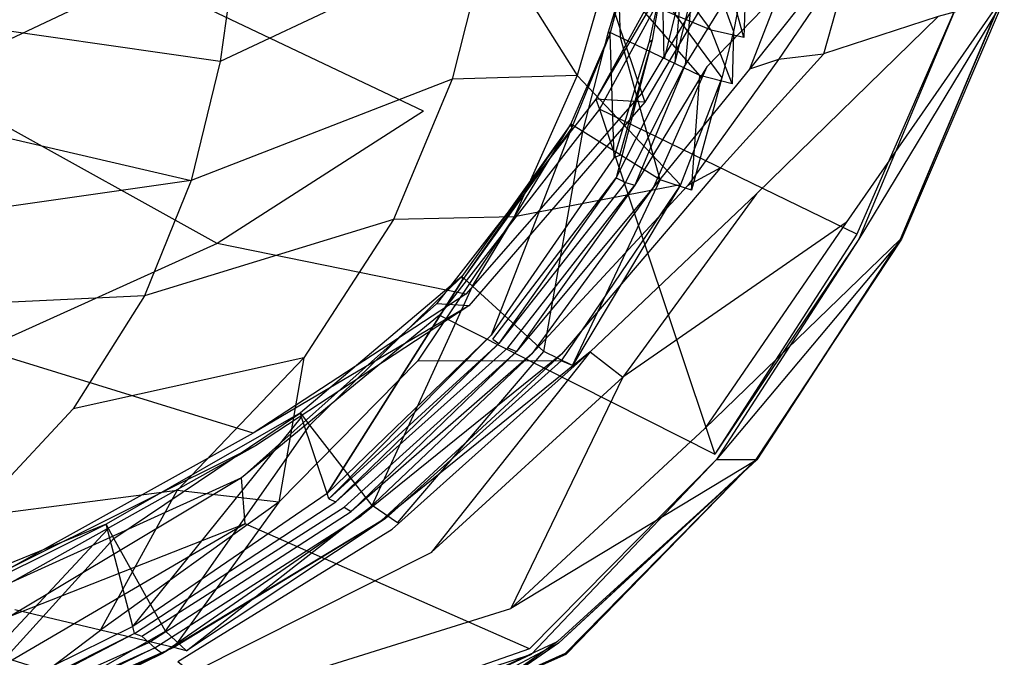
# Model space of a CAD drawing. Extents: x 0 to 0.29, y -0.245 to 0.
# Tile 13 of 28: x 0.208 to 0.281, y -0.21 to -0.163. Entities that reach past the tile are written whole.
import ezdxf

# ---------------------------------------------------------------- set-up
doc = ezdxf.new("R2010")
doc.units = 0
doc.layers.add('L0_URINAL_N_755701__0___REPLACE', color=7, linetype='CONTINUOUS')

msp = doc.modelspace()

# ---------------------------------------------------------------- linework, layer by layer
at = {"layer": 'L0_URINAL_N_755701__0___REPLACE', "color": 8}
for points, invisible_edges in [([(0.21705, -0.159725, 0.08651), (0.20078, -0.167388, 0.084335), (0.19542, -0.144406, 0.042167), (0.21705, -0.159725, 0.08651)], 14), ([(0.254554, -0.145958, 0.264204), (0.252474, -0.156685, 0.26019), (0.261093, -0.163769, 0.273509), (0.254554, -0.145958, 0.264204)], 14), ([(0.254554, -0.145958, 0.264204), (0.261093, -0.163769, 0.273509), (0.262059, -0.15876, 0.27686), (0.254554, -0.145958, 0.264204)], 14), ([(0.23802, -0.169712, 0.134147), (0.21705, -0.159725, 0.08651), (0.231393, -0.150168, 0.089431), (0.23802, -0.169712, 0.134147)], 14), ([(0.231393, -0.150168, 0.089431), (0.25079, -0.15809, 0.140038), (0.23802, -0.169712, 0.134147), (0.231393, -0.150168, 0.089431)], 14), ([(0.264422, -0.151419, 0.195187), (0.254256, -0.168363, 0.184297), (0.25079, -0.15809, 0.140038), (0.264422, -0.151419, 0.195187)], 14), ([(0.264422, -0.151419, 0.195187), (0.264665, -0.151844, 0.198292), (0.254256, -0.168363, 0.184297), (0.264422, -0.151419, 0.195187)], 14), ([(0.260501, -0.152379, 0.201693), (0.250857, -0.168812, 0.187767), (0.260236, -0.151662, 0.19883), (0.260501, -0.152379, 0.201693)], 14), ([(0.260236, -0.151662, 0.19883), (0.250857, -0.168812, 0.187767), (0.254485, -0.169041, 0.187218), (0.260236, -0.151662, 0.19883)], 14), ([(0.264665, -0.151844, 0.198292), (0.254485, -0.169041, 0.187218), (0.254256, -0.168363, 0.184297), (0.264665, -0.151844, 0.198292)], 14), ([(0.264665, -0.151844, 0.198292), (0.260236, -0.151662, 0.19883), (0.254485, -0.169041, 0.187218), (0.264665, -0.151844, 0.198292)], 14), ([(0.250857, -0.168812, 0.187767), (0.260501, -0.152379, 0.201693), (0.251106, -0.169555, 0.190607), (0.250857, -0.168812, 0.187767)], 13), ([(0.270273, -0.178849, 0.307316), (0.251106, -0.169555, 0.190607), (0.260501, -0.152379, 0.201693), (0.270273, -0.178849, 0.307316)], 14), ([(0.260501, -0.152379, 0.201693), (0.27775, -0.160966, 0.324581), (0.270273, -0.178849, 0.307316), (0.260501, -0.152379, 0.201693)], 14), ([(0.224228, -0.156497, 0.2065), (0.204474, -0.155187, 0.187537), (0.203849, -0.163264, 0.187271), (0.224228, -0.156497, 0.2065)], 14), ([(0.224228, -0.156497, 0.2065), (0.203849, -0.163264, 0.187271), (0.22289, -0.165999, 0.206057), (0.224228, -0.156497, 0.2065)], 14), ([(0.224228, -0.156497, 0.2065), (0.22289, -0.165999, 0.206057), (0.242872, -0.156603, 0.233216), (0.224228, -0.156497, 0.2065)], 14), ([(0.242872, -0.156603, 0.233216), (0.22289, -0.165999, 0.206057), (0.240144, -0.167321, 0.229762), (0.242872, -0.156603, 0.233216)], 14), ([(0.242872, -0.156603, 0.233216), (0.240144, -0.167321, 0.229762), (0.249446, -0.167045, 0.256001), (0.242872, -0.156603, 0.233216)], 14), ([(0.242872, -0.156603, 0.233216), (0.249446, -0.167045, 0.256001), (0.252474, -0.156685, 0.26019), (0.242872, -0.156603, 0.233216)], 14), ([(0.252474, -0.156685, 0.26019), (0.249446, -0.167045, 0.256001), (0.260212, -0.167227, 0.271196), (0.252474, -0.156685, 0.26019)], 14), ([(0.252474, -0.156685, 0.26019), (0.260212, -0.167227, 0.271196), (0.261093, -0.163769, 0.273509), (0.252474, -0.156685, 0.26019)], 14), ([(0.25436, -0.156766, 0.279746), (0.259431, -0.163674, 0.275006), (0.253485, -0.161175, 0.276768), (0.25436, -0.156766, 0.279746)], 13), ([(0.259431, -0.163674, 0.275006), (0.25436, -0.156766, 0.279746), (0.260354, -0.158783, 0.278309), (0.259431, -0.163674, 0.275006)], 14), ([(0.25079, -0.15809, 0.140038), (0.254256, -0.168363, 0.184297), (0.23802, -0.169712, 0.134147), (0.25079, -0.15809, 0.140038)], 14), ([(0.269913, -0.157822, 0.374912), (0.26629, -0.16153, 0.370921), (0.264433, -0.165863, 0.366044), (0.269913, -0.157822, 0.374912)], 14), ([(0.269913, -0.157822, 0.374912), (0.264433, -0.165863, 0.366044), (0.267789, -0.16545, 0.366916), (0.269913, -0.157822, 0.374912)], 14), ([(0.269913, -0.157822, 0.374912), (0.267789, -0.16545, 0.366916), (0.276319, -0.162658, 0.370999), (0.269913, -0.157822, 0.374912)], 14), ([(0.260354, -0.158783, 0.278309), (0.261845, -0.164209, 0.274628), (0.259431, -0.163674, 0.275006), (0.260354, -0.158783, 0.278309)], 13), ([(0.261845, -0.164209, 0.274628), (0.260354, -0.158783, 0.278309), (0.262787, -0.159216, 0.278001), (0.261845, -0.164209, 0.274628)], 14), ([(0.262059, -0.15876, 0.27686), (0.261093, -0.163769, 0.273509), (0.261845, -0.164209, 0.274628), (0.262059, -0.15876, 0.27686)], 14), ([(0.262059, -0.15876, 0.27686), (0.261845, -0.164209, 0.274628), (0.262787, -0.159216, 0.278001), (0.262059, -0.15876, 0.27686)], 14), ([(0.222671, -0.179557, 0.129766), (0.20078, -0.167388, 0.084335), (0.21705, -0.159725, 0.08651), (0.222671, -0.179557, 0.129766)], 14), ([(0.23802, -0.169712, 0.134147), (0.222671, -0.179557, 0.129766), (0.21705, -0.159725, 0.08651), (0.23802, -0.169712, 0.134147)], 14), ([(0.252731, -0.160746, 0.281186), (0.251782, -0.163788, 0.275015), (0.251885, -0.163965, 0.278972), (0.252731, -0.160746, 0.281186)], 13), ([(0.251782, -0.163788, 0.275015), (0.252731, -0.160746, 0.281186), (0.252578, -0.160794, 0.277037), (0.251782, -0.163788, 0.275015)], 14), ([(0.252578, -0.160794, 0.277037), (0.252682, -0.164219, 0.274712), (0.251782, -0.163788, 0.275015), (0.252578, -0.160794, 0.277037)], 13), ([(0.252731, -0.160746, 0.281186), (0.251885, -0.163965, 0.278972), (0.25478, -0.164619, 0.361252), (0.252731, -0.160746, 0.281186)], 14), ([(0.252682, -0.164219, 0.274712), (0.252578, -0.160794, 0.277037), (0.253485, -0.161175, 0.276768), (0.252682, -0.164219, 0.274712)], 14), ([(0.255656, -0.160721, 0.365132), (0.252731, -0.160746, 0.281186), (0.25478, -0.164619, 0.361252), (0.255656, -0.160721, 0.365132)], 14), ([(0.255656, -0.160721, 0.365132), (0.25478, -0.164619, 0.361252), (0.255044, -0.164411, 0.366953), (0.255656, -0.160721, 0.365132)], 14), ([(0.255656, -0.160721, 0.365132), (0.255044, -0.164411, 0.366953), (0.255833, -0.160798, 0.37058), (0.255656, -0.160721, 0.365132)], 14), ([(0.255918, -0.165816, 0.3657), (0.255833, -0.160798, 0.37058), (0.255044, -0.164411, 0.366953), (0.255918, -0.165816, 0.3657)], 14), ([(0.257158, -0.160819, 0.370778), (0.255833, -0.160798, 0.37058), (0.255918, -0.165816, 0.3657), (0.257158, -0.160819, 0.370778)], 14), ([(0.256711, -0.166088, 0.365569), (0.257158, -0.160819, 0.370778), (0.255918, -0.165816, 0.3657), (0.256711, -0.166088, 0.365569)], 13), ([(0.257158, -0.160819, 0.370778), (0.256711, -0.166088, 0.365569), (0.257986, -0.160959, 0.370781), (0.257158, -0.160819, 0.370778)], 14), ([(0.2575, -0.166259, 0.365533), (0.257986, -0.160959, 0.370781), (0.256711, -0.166088, 0.365569), (0.2575, -0.166259, 0.365533)], 13), ([(0.257986, -0.160959, 0.370781), (0.2575, -0.166259, 0.365533), (0.258828, -0.161067, 0.37081), (0.257986, -0.160959, 0.370781)], 14), ([(0.260743, -0.161, 0.371028), (0.258828, -0.161067, 0.37081), (0.2575, -0.166259, 0.365533), (0.260743, -0.161, 0.371028)], 14), ([(0.260743, -0.161, 0.371028), (0.2575, -0.166259, 0.365533), (0.259115, -0.1664, 0.365383), (0.260743, -0.161, 0.371028)], 14), ([(0.264519, -0.160815, 0.371498), (0.260743, -0.161, 0.371028), (0.259115, -0.1664, 0.365383), (0.264519, -0.160815, 0.371498)], 14), ([(0.264519, -0.160815, 0.371498), (0.259115, -0.1664, 0.365383), (0.262286, -0.166581, 0.36524), (0.264519, -0.160815, 0.371498)], 14), ([(0.264519, -0.160815, 0.371498), (0.262286, -0.166581, 0.36524), (0.26629, -0.16153, 0.370921), (0.264519, -0.160815, 0.371498)], 14), ([(0.27789, -0.161347, 0.32609), (0.270273, -0.178849, 0.307316), (0.27775, -0.160966, 0.324581), (0.27789, -0.161347, 0.32609)], 14), ([(0.253485, -0.161175, 0.276768), (0.258584, -0.16705, 0.272726), (0.252682, -0.164219, 0.274712), (0.253485, -0.161175, 0.276768)], 13), ([(0.258584, -0.16705, 0.272726), (0.253485, -0.161175, 0.276768), (0.259431, -0.163674, 0.275006), (0.258584, -0.16705, 0.272726)], 14), ([(0.26629, -0.16153, 0.370921), (0.262286, -0.166581, 0.36524), (0.264433, -0.165863, 0.366044), (0.26629, -0.16153, 0.370921)], 14), ([(0.281001, -0.161372, 0.372976), (0.269466, -0.177986, 0.353586), (0.273489, -0.179259, 0.353026), (0.281001, -0.161372, 0.372976)], 14), ([(0.281001, -0.161372, 0.372976), (0.276319, -0.162658, 0.370999), (0.269466, -0.177986, 0.353586), (0.281001, -0.161372, 0.372976)], 14), ([(0.270273, -0.178849, 0.307316), (0.27789, -0.161347, 0.32609), (0.270412, -0.179228, 0.308827), (0.270273, -0.178849, 0.307316)], 13), ([(0.281236, -0.161349, 0.325786), (0.270412, -0.179228, 0.308827), (0.27789, -0.161347, 0.32609), (0.281236, -0.161349, 0.325786)], 14), ([(0.270412, -0.179228, 0.308827), (0.281236, -0.161349, 0.325786), (0.273581, -0.17923, 0.308523), (0.270412, -0.179228, 0.308827)], 13), ([(0.2735, -0.179256, 0.347733), (0.281001, -0.161372, 0.372976), (0.273489, -0.179259, 0.353026), (0.2735, -0.179256, 0.347733)], 13), ([(0.281029, -0.161369, 0.367337), (0.2735, -0.179256, 0.347733), (0.273575, -0.179232, 0.311854), (0.281029, -0.161369, 0.367337)], 14), ([(0.281001, -0.161372, 0.372976), (0.2735, -0.179256, 0.347733), (0.281029, -0.161369, 0.367337), (0.281001, -0.161372, 0.372976)], 14), ([(0.281219, -0.161351, 0.329116), (0.281029, -0.161369, 0.367337), (0.273575, -0.179232, 0.311854), (0.281219, -0.161351, 0.329116)], 14), ([(0.273581, -0.17923, 0.308523), (0.281219, -0.161351, 0.329116), (0.273575, -0.179232, 0.311854), (0.273581, -0.17923, 0.308523)], 13), ([(0.281219, -0.161351, 0.329116), (0.273581, -0.17923, 0.308523), (0.281236, -0.161349, 0.325786), (0.281219, -0.161351, 0.329116)], 14), ([(0.22289, -0.165999, 0.206057), (0.203849, -0.163264, 0.187271), (0.202861, -0.170701, 0.187049), (0.22289, -0.165999, 0.206057)], 14), ([(0.276319, -0.162658, 0.370999), (0.267791, -0.165437, 0.366903), (0.26281, -0.175863, 0.354534), (0.276319, -0.162658, 0.370999)], 14), ([(0.276319, -0.162658, 0.370999), (0.26281, -0.175863, 0.354534), (0.269466, -0.177986, 0.353586), (0.276319, -0.162658, 0.370999)], 14), ([(0.248997, -0.170661, 0.270373), (0.251885, -0.163965, 0.278972), (0.251782, -0.163788, 0.275015), (0.248997, -0.170661, 0.270373)], 14), ([(0.251782, -0.163788, 0.275015), (0.249874, -0.171209, 0.269991), (0.248997, -0.170661, 0.270373), (0.251782, -0.163788, 0.275015)], 13), ([(0.251885, -0.163965, 0.278972), (0.248997, -0.170661, 0.270373), (0.24903, -0.170963, 0.274148), (0.251885, -0.163965, 0.278972)], 13), ([(0.251885, -0.163965, 0.278972), (0.24903, -0.170963, 0.274148), (0.252186, -0.173173, 0.352267), (0.251885, -0.163965, 0.278972)], 14), ([(0.249874, -0.171209, 0.269991), (0.251782, -0.163788, 0.275015), (0.252682, -0.164219, 0.274712), (0.249874, -0.171209, 0.269991)], 14), ([(0.251885, -0.163965, 0.278972), (0.252186, -0.173173, 0.352267), (0.25478, -0.164619, 0.361252), (0.251885, -0.163965, 0.278972)], 14), ([(0.259431, -0.163674, 0.275006), (0.26098, -0.167656, 0.2723), (0.258584, -0.16705, 0.272726), (0.259431, -0.163674, 0.275006)], 13), ([(0.26098, -0.167656, 0.2723), (0.259431, -0.163674, 0.275006), (0.261845, -0.164209, 0.274628), (0.26098, -0.167656, 0.2723)], 14), ([(0.261093, -0.163769, 0.273509), (0.260212, -0.167227, 0.271196), (0.26098, -0.167656, 0.2723), (0.261093, -0.163769, 0.273509)], 14), ([(0.261093, -0.163769, 0.273509), (0.26098, -0.167656, 0.2723), (0.261845, -0.164209, 0.274628), (0.261093, -0.163769, 0.273509)], 14), ([(0.252682, -0.164219, 0.274712), (0.255622, -0.174802, 0.26749), (0.249874, -0.171209, 0.269991), (0.252682, -0.164219, 0.274712)], 13), ([(0.25478, -0.164619, 0.361252), (0.252186, -0.173173, 0.352267), (0.252618, -0.173009, 0.35801), (0.25478, -0.164619, 0.361252)], 14), ([(0.255044, -0.164411, 0.366953), (0.252363, -0.174662, 0.355934), (0.255918, -0.165816, 0.3657), (0.255044, -0.164411, 0.366953)], 14), ([(0.255044, -0.164411, 0.366953), (0.252618, -0.173009, 0.35801), (0.252363, -0.174662, 0.355934), (0.255044, -0.164411, 0.366953)], 14), ([(0.255044, -0.164411, 0.366953), (0.25478, -0.164619, 0.361252), (0.252618, -0.173009, 0.35801), (0.255044, -0.164411, 0.366953)], 14), ([(0.255622, -0.174802, 0.26749), (0.252682, -0.164219, 0.274712), (0.258584, -0.16705, 0.272726), (0.255622, -0.174802, 0.26749)], 14), ([(0.267789, -0.16545, 0.366916), (0.264433, -0.165863, 0.366044), (0.260126, -0.173916, 0.356203), (0.267789, -0.16545, 0.366916)], 14), ([(0.267789, -0.16545, 0.366916), (0.260126, -0.173916, 0.356203), (0.26281, -0.175863, 0.354534), (0.267789, -0.16545, 0.366916)], 14), ([(0.202861, -0.170701, 0.187049), (0.220726, -0.174868, 0.20571), (0.22289, -0.165999, 0.206057), (0.202861, -0.170701, 0.187049)], 14), ([(0.22289, -0.165999, 0.206057), (0.220726, -0.174868, 0.20571), (0.240144, -0.167321, 0.229762), (0.22289, -0.165999, 0.206057)], 14), ([(0.252363, -0.174662, 0.355934), (0.256711, -0.166088, 0.365569), (0.255918, -0.165816, 0.3657), (0.252363, -0.174662, 0.355934)], 14), ([(0.256711, -0.166088, 0.365569), (0.252363, -0.174662, 0.355934), (0.253041, -0.175001, 0.35569), (0.256711, -0.166088, 0.365569)], 13), ([(0.253041, -0.175001, 0.35569), (0.2575, -0.166259, 0.365533), (0.256711, -0.166088, 0.365569), (0.253041, -0.175001, 0.35569)], 14), ([(0.2575, -0.166259, 0.365533), (0.253041, -0.175001, 0.35569), (0.25375, -0.17521, 0.355617), (0.2575, -0.166259, 0.365533)], 13), ([(0.2575, -0.166259, 0.365533), (0.25375, -0.17521, 0.355617), (0.259115, -0.1664, 0.365383), (0.2575, -0.166259, 0.365533)], 14), ([(0.264433, -0.165863, 0.366044), (0.262286, -0.166581, 0.36524), (0.257702, -0.175222, 0.354837), (0.264433, -0.165863, 0.366044)], 14), ([(0.264433, -0.165863, 0.366044), (0.257702, -0.175222, 0.354837), (0.260126, -0.173916, 0.356203), (0.264433, -0.165863, 0.366044)], 14), ([(0.259115, -0.1664, 0.365383), (0.25375, -0.17521, 0.355617), (0.255134, -0.175352, 0.355364), (0.259115, -0.1664, 0.365383)], 14), ([(0.259115, -0.1664, 0.365383), (0.255134, -0.175352, 0.355364), (0.262286, -0.166581, 0.36524), (0.259115, -0.1664, 0.365383)], 14), ([(0.262286, -0.166581, 0.36524), (0.255134, -0.175352, 0.355364), (0.257702, -0.175222, 0.354837), (0.262286, -0.166581, 0.36524)], 14), ([(0.222671, -0.179557, 0.129766), (0.205184, -0.187438, 0.126502), (0.20078, -0.167388, 0.084335), (0.222671, -0.179557, 0.129766)], 14), ([(0.240144, -0.167321, 0.229762), (0.220726, -0.174868, 0.20571), (0.235796, -0.177758, 0.226524), (0.240144, -0.167321, 0.229762)], 14), ([(0.240144, -0.167321, 0.229762), (0.235796, -0.177758, 0.226524), (0.24477, -0.177558, 0.251363), (0.240144, -0.167321, 0.229762)], 14), ([(0.249446, -0.167045, 0.256001), (0.240144, -0.167321, 0.229762), (0.24477, -0.177558, 0.251363), (0.249446, -0.167045, 0.256001)], 14), ([(0.249446, -0.167045, 0.256001), (0.24477, -0.177558, 0.251363), (0.25715, -0.175171, 0.265886), (0.249446, -0.167045, 0.256001)], 14), ([(0.249446, -0.167045, 0.256001), (0.25715, -0.175171, 0.265886), (0.260212, -0.167227, 0.271196), (0.249446, -0.167045, 0.256001)], 14), ([(0.258584, -0.16705, 0.272726), (0.257955, -0.175573, 0.266954), (0.255622, -0.174802, 0.26749), (0.258584, -0.16705, 0.272726)], 13), ([(0.260212, -0.167227, 0.271196), (0.25715, -0.175171, 0.265886), (0.257955, -0.175573, 0.266954), (0.260212, -0.167227, 0.271196)], 14), ([(0.257955, -0.175573, 0.266954), (0.258584, -0.16705, 0.272726), (0.26098, -0.167656, 0.2723), (0.257955, -0.175573, 0.266954)], 14), ([(0.260212, -0.167227, 0.271196), (0.257955, -0.175573, 0.266954), (0.26098, -0.167656, 0.2723), (0.260212, -0.167227, 0.271196)], 14), ([(0.254256, -0.168363, 0.184297), (0.241183, -0.183311, 0.1763), (0.23802, -0.169712, 0.134147), (0.254256, -0.168363, 0.184297)], 14), ([(0.254256, -0.168363, 0.184297), (0.254485, -0.169041, 0.187218), (0.241183, -0.183311, 0.1763), (0.254256, -0.168363, 0.184297)], 14), ([(0.250857, -0.168812, 0.187767), (0.251106, -0.169555, 0.190607), (0.239, -0.184045, 0.179504), (0.250857, -0.168812, 0.187767)], 14), ([(0.250857, -0.168812, 0.187767), (0.239, -0.184045, 0.179504), (0.241386, -0.184184, 0.179008), (0.250857, -0.168812, 0.187767)], 14), ([(0.254485, -0.169041, 0.187218), (0.241386, -0.184184, 0.179008), (0.241183, -0.183311, 0.1763), (0.254485, -0.169041, 0.187218)], 14), ([(0.254485, -0.169041, 0.187218), (0.250857, -0.168812, 0.187767), (0.241386, -0.184184, 0.179008), (0.254485, -0.169041, 0.187218)], 14), ([(0.241183, -0.183311, 0.1763), (0.222671, -0.179557, 0.129766), (0.23802, -0.169712, 0.134147), (0.241183, -0.183311, 0.1763)], 14), ([(0.251106, -0.169555, 0.190607), (0.239222, -0.184867, 0.182261), (0.239, -0.184045, 0.179504), (0.251106, -0.169555, 0.190607)], 14), ([(0.251106, -0.169555, 0.190607), (0.259696, -0.19522, 0.288603), (0.239222, -0.184867, 0.182261), (0.251106, -0.169555, 0.190607)], 14), ([(0.251106, -0.169555, 0.190607), (0.270273, -0.178849, 0.307316), (0.259696, -0.19522, 0.288603), (0.251106, -0.169555, 0.190607)], 13), ([(0.248997, -0.170661, 0.270373), (0.241672, -0.182731, 0.26221), (0.240864, -0.181991, 0.262721), (0.248997, -0.170661, 0.270373)], 13), ([(0.248997, -0.170661, 0.270373), (0.240864, -0.181991, 0.262721), (0.240942, -0.182235, 0.266197), (0.248997, -0.170661, 0.270373)], 14), ([(0.248997, -0.170661, 0.270373), (0.240942, -0.182235, 0.266197), (0.24903, -0.170963, 0.274148), (0.248997, -0.170661, 0.270373)], 14), ([(0.241672, -0.182731, 0.26221), (0.248997, -0.170661, 0.270373), (0.249874, -0.171209, 0.269991), (0.241672, -0.182731, 0.26221)], 14), ([(0.220726, -0.174868, 0.20571), (0.202861, -0.170701, 0.187049), (0.201269, -0.177635, 0.186877), (0.220726, -0.174868, 0.20571)], 13), ([(0.24903, -0.170963, 0.274148), (0.240942, -0.182235, 0.266197), (0.243055, -0.186363, 0.334324), (0.24903, -0.170963, 0.274148)], 14), ([(0.249874, -0.171209, 0.269991), (0.246971, -0.187581, 0.258859), (0.241672, -0.182731, 0.26221), (0.249874, -0.171209, 0.269991)], 13), ([(0.24903, -0.170963, 0.274148), (0.243055, -0.186363, 0.334324), (0.252186, -0.173173, 0.352267), (0.24903, -0.170963, 0.274148)], 14), ([(0.246971, -0.187581, 0.258859), (0.249874, -0.171209, 0.269991), (0.255622, -0.174802, 0.26749), (0.246971, -0.187581, 0.258859)], 14), ([(0.252186, -0.173173, 0.352267), (0.243055, -0.186363, 0.334324), (0.243187, -0.186664, 0.338989), (0.252186, -0.173173, 0.352267)], 14), ([(0.243187, -0.186664, 0.338989), (0.252363, -0.174662, 0.355934), (0.252618, -0.173009, 0.35801), (0.243187, -0.186664, 0.338989)], 14), ([(0.252618, -0.173009, 0.35801), (0.252186, -0.173173, 0.352267), (0.243187, -0.186664, 0.338989), (0.252618, -0.173009, 0.35801)], 14), ([(0.260126, -0.173916, 0.356203), (0.257702, -0.175222, 0.354837), (0.24828, -0.187792, 0.337866), (0.260126, -0.173916, 0.356203)], 14), ([(0.260126, -0.173916, 0.356203), (0.24828, -0.187792, 0.337866), (0.250431, -0.187611, 0.337749), (0.260126, -0.173916, 0.356203)], 14), ([(0.250431, -0.187611, 0.337749), (0.26281, -0.175863, 0.354534), (0.260126, -0.173916, 0.356203), (0.250431, -0.187611, 0.337749)], 14), ([(0.220726, -0.174868, 0.20571), (0.201269, -0.177635, 0.186877), (0.21727, -0.183434, 0.205426), (0.220726, -0.174868, 0.20571)], 14), ([(0.220726, -0.174868, 0.20571), (0.21727, -0.183434, 0.205426), (0.235796, -0.177758, 0.226524), (0.220726, -0.174868, 0.20571)], 14), ([(0.252363, -0.174662, 0.355934), (0.243187, -0.186664, 0.338989), (0.243627, -0.186994, 0.338718), (0.252363, -0.174662, 0.355934)], 13), ([(0.252363, -0.174662, 0.355934), (0.243627, -0.186994, 0.338718), (0.253041, -0.175001, 0.35569), (0.252363, -0.174662, 0.355934)], 14), ([(0.253041, -0.175001, 0.35569), (0.243627, -0.186994, 0.338718), (0.244305, -0.187321, 0.338526), (0.253041, -0.175001, 0.35569)], 14), ([(0.244305, -0.187321, 0.338526), (0.25375, -0.17521, 0.355617), (0.253041, -0.175001, 0.35569), (0.244305, -0.187321, 0.338526)], 14), ([(0.255622, -0.174802, 0.26749), (0.249121, -0.188621, 0.258141), (0.246971, -0.187581, 0.258859), (0.255622, -0.174802, 0.26749)], 13), ([(0.249121, -0.188621, 0.258141), (0.255622, -0.174802, 0.26749), (0.257955, -0.175573, 0.266954), (0.249121, -0.188621, 0.258141)], 14), ([(0.25375, -0.17521, 0.355617), (0.244305, -0.187321, 0.338526), (0.244949, -0.187576, 0.33841), (0.25375, -0.17521, 0.355617)], 13), ([(0.25715, -0.175171, 0.265886), (0.24477, -0.177558, 0.251363), (0.248259, -0.18827, 0.257133), (0.25715, -0.175171, 0.265886)], 14), ([(0.25375, -0.17521, 0.355617), (0.244949, -0.187576, 0.33841), (0.255134, -0.175352, 0.355364), (0.25375, -0.17521, 0.355617)], 14), ([(0.255134, -0.175352, 0.355364), (0.244949, -0.187576, 0.33841), (0.246091, -0.187752, 0.338316), (0.255134, -0.175352, 0.355364)], 14), ([(0.255134, -0.175352, 0.355364), (0.246091, -0.187752, 0.338316), (0.257702, -0.175222, 0.354837), (0.255134, -0.175352, 0.355364)], 14), ([(0.257702, -0.175222, 0.354837), (0.246091, -0.187752, 0.338316), (0.24828, -0.187792, 0.337866), (0.257702, -0.175222, 0.354837)], 14), ([(0.25715, -0.175171, 0.265886), (0.248259, -0.18827, 0.257133), (0.249121, -0.188621, 0.258141), (0.25715, -0.175171, 0.265886)], 14), ([(0.25715, -0.175171, 0.265886), (0.249121, -0.188621, 0.258141), (0.257955, -0.175573, 0.266954), (0.25715, -0.175171, 0.265886)], 14), ([(0.26281, -0.175863, 0.354534), (0.250431, -0.187611, 0.337749), (0.252852, -0.189502, 0.336113), (0.26281, -0.175863, 0.354534)], 13), ([(0.26281, -0.175863, 0.354534), (0.252852, -0.189502, 0.336113), (0.269466, -0.177986, 0.353586), (0.26281, -0.175863, 0.354534)], 14), ([(0.201269, -0.177635, 0.186877), (0.198731, -0.18433, 0.186735), (0.21727, -0.183434, 0.205426), (0.201269, -0.177635, 0.186877)], 14), ([(0.235796, -0.177758, 0.226524), (0.21727, -0.183434, 0.205426), (0.229129, -0.188063, 0.223387), (0.235796, -0.177758, 0.226524)], 14), ([(0.235796, -0.177758, 0.226524), (0.229129, -0.188063, 0.223387), (0.237566, -0.188302, 0.246374), (0.235796, -0.177758, 0.226524)], 14), ([(0.24477, -0.177558, 0.251363), (0.235796, -0.177758, 0.226524), (0.237566, -0.188302, 0.246374), (0.24477, -0.177558, 0.251363)], 14), ([(0.24477, -0.177558, 0.251363), (0.237566, -0.188302, 0.246374), (0.248259, -0.18827, 0.257133), (0.24477, -0.177558, 0.251363)], 14), ([(0.269466, -0.177986, 0.353586), (0.252852, -0.189502, 0.336113), (0.25895, -0.193318, 0.33314), (0.269466, -0.177986, 0.353586)], 14), ([(0.269466, -0.177986, 0.353586), (0.25895, -0.193318, 0.33314), (0.273489, -0.179259, 0.353026), (0.269466, -0.177986, 0.353586)], 14), ([(0.273489, -0.179259, 0.353026), (0.25895, -0.193318, 0.33314), (0.262813, -0.19563, 0.331385), (0.273489, -0.179259, 0.353026)], 14), ([(0.270412, -0.179228, 0.308827), (0.259696, -0.19522, 0.288603), (0.270273, -0.178849, 0.307316), (0.270412, -0.179228, 0.308827)], 14), ([(0.259696, -0.19522, 0.288603), (0.270412, -0.179228, 0.308827), (0.259827, -0.195612, 0.290102), (0.259696, -0.19522, 0.288603)], 13), ([(0.273581, -0.17923, 0.308523), (0.259827, -0.195612, 0.290102), (0.270412, -0.179228, 0.308827), (0.273581, -0.17923, 0.308523)], 14), ([(0.259827, -0.195612, 0.290102), (0.273581, -0.17923, 0.308523), (0.262743, -0.195614, 0.289798), (0.259827, -0.195612, 0.290102)], 13), ([(0.273575, -0.179232, 0.311854), (0.262743, -0.195614, 0.289798), (0.273581, -0.17923, 0.308523), (0.273575, -0.179232, 0.311854)], 14), ([(0.262743, -0.195614, 0.289798), (0.273575, -0.179232, 0.311854), (0.262749, -0.195615, 0.293129), (0.262743, -0.195614, 0.289798)], 13), ([(0.273575, -0.179232, 0.311854), (0.2735, -0.179256, 0.347733), (0.262749, -0.195615, 0.293129), (0.273575, -0.179232, 0.311854)], 14), ([(0.2735, -0.179256, 0.347733), (0.262805, -0.195628, 0.326466), (0.262749, -0.195615, 0.293129), (0.2735, -0.179256, 0.347733)], 14), ([(0.273489, -0.179259, 0.353026), (0.262805, -0.195628, 0.326466), (0.2735, -0.179256, 0.347733), (0.273489, -0.179259, 0.353026)], 14), ([(0.262805, -0.195628, 0.326466), (0.273489, -0.179259, 0.353026), (0.262813, -0.19563, 0.331385), (0.262805, -0.195628, 0.326466)], 13), ([(0.22536, -0.19367, 0.170362), (0.205184, -0.187438, 0.126502), (0.222671, -0.179557, 0.129766), (0.22536, -0.19367, 0.170362)], 14), ([(0.241183, -0.183311, 0.1763), (0.22536, -0.19367, 0.170362), (0.222671, -0.179557, 0.129766), (0.241183, -0.183311, 0.1763)], 14), ([(0.240864, -0.181991, 0.262721), (0.229569, -0.193061, 0.255233), (0.228861, -0.192149, 0.25586), (0.240864, -0.181991, 0.262721)], 13), ([(0.240864, -0.181991, 0.262721), (0.228861, -0.192149, 0.25586), (0.228955, -0.192457, 0.258907), (0.240864, -0.181991, 0.262721)], 14), ([(0.240942, -0.182235, 0.266197), (0.240864, -0.181991, 0.262721), (0.228955, -0.192457, 0.258907), (0.240942, -0.182235, 0.266197)], 14), ([(0.230848, -0.198151, 0.316447), (0.240942, -0.182235, 0.266197), (0.228955, -0.192457, 0.258907), (0.230848, -0.198151, 0.316447)], 14), ([(0.229569, -0.193061, 0.255233), (0.240864, -0.181991, 0.262721), (0.241672, -0.182731, 0.26221), (0.229569, -0.193061, 0.255233)], 14), ([(0.240942, -0.182235, 0.266197), (0.230848, -0.198151, 0.316447), (0.243055, -0.186363, 0.334324), (0.240942, -0.182235, 0.266197)], 14), ([(0.241672, -0.182731, 0.26221), (0.234204, -0.199038, 0.251122), (0.229569, -0.193061, 0.255233), (0.241672, -0.182731, 0.26221)], 13), ([(0.234204, -0.199038, 0.251122), (0.241672, -0.182731, 0.26221), (0.246971, -0.187581, 0.258859), (0.234204, -0.199038, 0.251122)], 14), ([(0.21727, -0.183434, 0.205426), (0.198731, -0.18433, 0.186735), (0.211963, -0.19185, 0.205168), (0.21727, -0.183434, 0.205426)], 14), ([(0.21727, -0.183434, 0.205426), (0.211963, -0.19185, 0.205168), (0.229129, -0.188063, 0.223387), (0.21727, -0.183434, 0.205426)], 14), ([(0.241386, -0.184184, 0.179008), (0.22536, -0.19367, 0.170362), (0.241183, -0.183311, 0.1763), (0.241386, -0.184184, 0.179008)], 14), ([(0.198731, -0.18433, 0.186735), (0.194828, -0.190915, 0.186607), (0.211963, -0.19185, 0.205168), (0.198731, -0.18433, 0.186735)], 14), ([(0.239222, -0.184867, 0.182261), (0.224485, -0.196986, 0.178833), (0.239, -0.184045, 0.179504), (0.239222, -0.184867, 0.182261)], 14), ([(0.239, -0.184045, 0.179504), (0.224485, -0.196986, 0.178833), (0.225535, -0.194591, 0.173011), (0.239, -0.184045, 0.179504)], 14), ([(0.241386, -0.184184, 0.179008), (0.225535, -0.194591, 0.173011), (0.22536, -0.19367, 0.170362), (0.241386, -0.184184, 0.179008)], 14), ([(0.241386, -0.184184, 0.179008), (0.239, -0.184045, 0.179504), (0.225535, -0.194591, 0.173011), (0.241386, -0.184184, 0.179008)], 14), ([(0.224759, -0.200406, 0.188894), (0.224485, -0.196986, 0.178833), (0.239222, -0.184867, 0.182261), (0.224759, -0.200406, 0.188894)], 14), ([(0.245917, -0.209696, 0.265511), (0.224759, -0.200406, 0.188894), (0.239222, -0.184867, 0.182261), (0.245917, -0.209696, 0.265511)], 14), ([(0.239222, -0.184867, 0.182261), (0.259696, -0.19522, 0.288603), (0.245917, -0.209696, 0.265511), (0.239222, -0.184867, 0.182261)], 14), ([(0.243055, -0.186363, 0.334324), (0.230848, -0.198151, 0.316447), (0.23097, -0.198556, 0.320447), (0.243055, -0.186363, 0.334324)], 14), ([(0.243055, -0.186363, 0.334324), (0.23097, -0.198556, 0.320447), (0.243187, -0.186664, 0.338989), (0.243055, -0.186363, 0.334324)], 14), ([(0.23097, -0.198556, 0.320447), (0.243627, -0.186994, 0.338718), (0.243187, -0.186664, 0.338989), (0.23097, -0.198556, 0.320447)], 14), ([(0.22536, -0.19367, 0.170362), (0.207261, -0.203715, 0.166162), (0.205184, -0.187438, 0.126502), (0.22536, -0.19367, 0.170362)], 14), ([(0.243627, -0.186994, 0.338718), (0.23097, -0.198556, 0.320447), (0.231507, -0.198755, 0.320393), (0.243627, -0.186994, 0.338718)], 13), ([(0.243627, -0.186994, 0.338718), (0.231507, -0.198755, 0.320393), (0.244305, -0.187321, 0.338526), (0.243627, -0.186994, 0.338718)], 14), ([(0.244305, -0.187321, 0.338526), (0.231507, -0.198755, 0.320393), (0.23211, -0.199161, 0.320115), (0.244305, -0.187321, 0.338526)], 14), ([(0.23211, -0.199161, 0.320115), (0.244949, -0.187576, 0.33841), (0.244305, -0.187321, 0.338526), (0.23211, -0.199161, 0.320115)], 14), ([(0.229129, -0.188063, 0.223387), (0.211963, -0.19185, 0.205168), (0.219694, -0.197936, 0.220379), (0.229129, -0.188063, 0.223387)], 14), ([(0.229129, -0.188063, 0.223387), (0.219694, -0.197936, 0.220379), (0.227259, -0.198799, 0.241485), (0.229129, -0.188063, 0.223387)], 14), ([(0.229129, -0.188063, 0.223387), (0.227259, -0.198799, 0.241485), (0.237566, -0.188302, 0.246374), (0.229129, -0.188063, 0.223387)], 14), ([(0.244949, -0.187576, 0.33841), (0.23211, -0.199161, 0.320115), (0.232631, -0.19949, 0.3199), (0.244949, -0.187576, 0.33841)], 13), ([(0.244949, -0.187576, 0.33841), (0.232631, -0.19949, 0.3199), (0.246091, -0.187752, 0.338316), (0.244949, -0.187576, 0.33841)], 14), ([(0.246091, -0.187752, 0.338316), (0.232631, -0.19949, 0.3199), (0.233384, -0.199807, 0.319712), (0.246091, -0.187752, 0.338316)], 14), ([(0.246091, -0.187752, 0.338316), (0.233384, -0.199807, 0.319712), (0.24828, -0.187792, 0.337866), (0.246091, -0.187752, 0.338316)], 14), ([(0.24828, -0.187792, 0.337866), (0.233384, -0.199807, 0.319712), (0.234849, -0.200198, 0.319077), (0.24828, -0.187792, 0.337866)], 14), ([(0.246971, -0.187581, 0.258859), (0.236085, -0.200319, 0.25024), (0.234204, -0.199038, 0.251122), (0.246971, -0.187581, 0.258859)], 13), ([(0.24828, -0.187792, 0.337866), (0.234849, -0.200198, 0.319077), (0.250431, -0.187611, 0.337749), (0.24828, -0.187792, 0.337866)], 14), ([(0.250431, -0.187611, 0.337749), (0.234849, -0.200198, 0.319077), (0.235698, -0.200802, 0.318063), (0.250431, -0.187611, 0.337749)], 14), ([(0.250431, -0.187611, 0.337749), (0.235698, -0.200802, 0.318063), (0.238588, -0.202545, 0.316403), (0.250431, -0.187611, 0.337749)], 14), ([(0.236085, -0.200319, 0.25024), (0.246971, -0.187581, 0.258859), (0.249121, -0.188621, 0.258141), (0.236085, -0.200319, 0.25024)], 14), ([(0.250431, -0.187611, 0.337749), (0.238588, -0.202545, 0.316403), (0.252852, -0.189502, 0.336113), (0.250431, -0.187611, 0.337749)], 14), ([(0.237566, -0.188302, 0.246374), (0.227259, -0.198799, 0.241485), (0.235178, -0.200022, 0.249277), (0.237566, -0.188302, 0.246374)], 14), ([(0.248259, -0.18827, 0.257133), (0.235178, -0.200022, 0.249277), (0.236085, -0.200319, 0.25024), (0.248259, -0.18827, 0.257133)], 14), ([(0.248259, -0.18827, 0.257133), (0.237566, -0.188302, 0.246374), (0.235178, -0.200022, 0.249277), (0.248259, -0.18827, 0.257133)], 14), ([(0.249121, -0.188621, 0.258141), (0.248259, -0.18827, 0.257133), (0.236085, -0.200319, 0.25024), (0.249121, -0.188621, 0.258141)], 14), ([(0.252852, -0.189502, 0.336113), (0.238588, -0.202545, 0.316403), (0.244528, -0.206695, 0.312259), (0.252852, -0.189502, 0.336113)], 14), ([(0.252852, -0.189502, 0.336113), (0.244528, -0.206695, 0.312259), (0.25895, -0.193318, 0.33314), (0.252852, -0.189502, 0.336113)], 14), ([(0.194828, -0.190915, 0.186607), (0.204453, -0.199894, 0.204918), (0.211963, -0.19185, 0.205168), (0.194828, -0.190915, 0.186607)], 14), ([(0.211963, -0.19185, 0.205168), (0.204453, -0.199894, 0.204918), (0.219694, -0.197936, 0.220379), (0.211963, -0.19185, 0.205168)], 14), ([(0.228861, -0.192149, 0.25586), (0.21499, -0.201484, 0.249544), (0.214405, -0.200432, 0.250266), (0.228861, -0.192149, 0.25586)], 13), ([(0.228861, -0.192149, 0.25586), (0.214405, -0.200432, 0.250266), (0.214522, -0.20082, 0.252904), (0.228861, -0.192149, 0.25586)], 14), ([(0.228955, -0.192457, 0.258907), (0.228861, -0.192149, 0.25586), (0.214522, -0.20082, 0.252904), (0.228955, -0.192457, 0.258907)], 14), ([(0.216406, -0.208034, 0.300897), (0.228955, -0.192457, 0.258907), (0.214522, -0.20082, 0.252904), (0.216406, -0.208034, 0.300897)], 14), ([(0.21499, -0.201484, 0.249544), (0.228861, -0.192149, 0.25586), (0.229569, -0.193061, 0.255233), (0.21499, -0.201484, 0.249544)], 14), ([(0.230848, -0.198151, 0.316447), (0.228955, -0.192457, 0.258907), (0.216406, -0.208034, 0.300897), (0.230848, -0.198151, 0.316447)], 14), ([(0.229569, -0.193061, 0.255233), (0.218826, -0.20838, 0.244812), (0.21499, -0.201484, 0.249544), (0.229569, -0.193061, 0.255233)], 13), ([(0.218826, -0.20838, 0.244812), (0.229569, -0.193061, 0.255233), (0.234204, -0.199038, 0.251122), (0.218826, -0.20838, 0.244812)], 14), ([(0.25895, -0.193318, 0.33314), (0.244528, -0.206695, 0.312259), (0.262813, -0.19563, 0.331385), (0.25895, -0.193318, 0.33314)], 14), ([(0.225535, -0.194591, 0.173011), (0.207261, -0.203715, 0.166162), (0.22536, -0.19367, 0.170362), (0.225535, -0.194591, 0.173011)], 14), ([(0.225535, -0.194591, 0.173011), (0.207392, -0.20474, 0.16866), (0.207261, -0.203715, 0.166162), (0.225535, -0.194591, 0.173011)], 14), ([(0.224485, -0.196986, 0.178833), (0.207392, -0.20474, 0.16866), (0.225535, -0.194591, 0.173011), (0.224485, -0.196986, 0.178833)], 14), ([(0.259827, -0.195612, 0.290102), (0.245917, -0.209696, 0.265511), (0.259696, -0.19522, 0.288603), (0.259827, -0.195612, 0.290102)], 14), ([(0.262813, -0.19563, 0.331385), (0.244528, -0.206695, 0.312259), (0.247995, -0.209159, 0.309787), (0.262813, -0.19563, 0.331385)], 14), ([(0.245917, -0.209696, 0.265511), (0.259827, -0.195612, 0.290102), (0.246034, -0.21013, 0.266966), (0.245917, -0.209696, 0.265511)], 13), ([(0.259827, -0.195612, 0.290102), (0.262743, -0.195614, 0.289798), (0.246034, -0.21013, 0.266966), (0.259827, -0.195612, 0.290102)], 14), ([(0.262743, -0.195614, 0.289798), (0.248611, -0.210129, 0.270619), (0.246034, -0.21013, 0.266966), (0.262743, -0.195614, 0.289798)], 14), ([(0.262813, -0.19563, 0.331385), (0.247995, -0.209159, 0.309787), (0.248068, -0.209273, 0.305178), (0.262813, -0.19563, 0.331385)], 14), ([(0.262813, -0.19563, 0.331385), (0.248068, -0.209273, 0.305178), (0.262805, -0.195628, 0.326466), (0.262813, -0.19563, 0.331385)], 14), ([(0.262805, -0.195628, 0.326466), (0.248068, -0.209273, 0.305178), (0.248559, -0.210047, 0.273944), (0.262805, -0.195628, 0.326466)], 14), ([(0.262749, -0.195615, 0.293129), (0.248559, -0.210047, 0.273944), (0.248611, -0.210129, 0.270619), (0.262749, -0.195615, 0.293129)], 14), ([(0.262749, -0.195615, 0.293129), (0.262805, -0.195628, 0.326466), (0.248559, -0.210047, 0.273944), (0.262749, -0.195615, 0.293129)], 14), ([(0.262743, -0.195614, 0.289798), (0.262749, -0.195615, 0.293129), (0.248611, -0.210129, 0.270619), (0.262743, -0.195614, 0.289798)], 14), ([(0.224759, -0.200406, 0.188894), (0.207294, -0.207279, 0.174389), (0.224485, -0.196986, 0.178833), (0.224759, -0.200406, 0.188894)], 14), ([(0.224485, -0.196986, 0.178833), (0.207294, -0.207279, 0.174389), (0.207392, -0.20474, 0.16866), (0.224485, -0.196986, 0.178833)], 14), ([(0.219694, -0.197936, 0.220379), (0.204453, -0.199894, 0.204918), (0.207629, -0.206815, 0.217644), (0.219694, -0.197936, 0.220379)], 14), ([(0.213995, -0.208322, 0.237172), (0.219694, -0.197936, 0.220379), (0.207629, -0.206815, 0.217644), (0.213995, -0.208322, 0.237172)], 14), ([(0.227259, -0.198799, 0.241485), (0.219694, -0.197936, 0.220379), (0.213995, -0.208322, 0.237172), (0.227259, -0.198799, 0.241485)], 14), ([(0.230848, -0.198151, 0.316447), (0.216406, -0.208034, 0.300897), (0.216521, -0.20856, 0.304315), (0.230848, -0.198151, 0.316447)], 14), ([(0.23097, -0.198556, 0.320447), (0.230848, -0.198151, 0.316447), (0.216521, -0.20856, 0.304315), (0.23097, -0.198556, 0.320447)], 14), ([(0.219449, -0.209614, 0.242852), (0.227259, -0.198799, 0.241485), (0.213995, -0.208322, 0.237172), (0.219449, -0.209614, 0.242852)], 13), ([(0.216521, -0.20856, 0.304315), (0.231507, -0.198755, 0.320393), (0.23097, -0.198556, 0.320447), (0.216521, -0.20856, 0.304315)], 14), ([(0.231507, -0.198755, 0.320393), (0.216521, -0.20856, 0.304315), (0.217077, -0.208753, 0.304288), (0.231507, -0.198755, 0.320393)], 13), ([(0.217077, -0.208753, 0.304288), (0.23211, -0.199161, 0.320115), (0.231507, -0.198755, 0.320393), (0.217077, -0.208753, 0.304288)], 14), ([(0.23211, -0.199161, 0.320115), (0.217077, -0.208753, 0.304288), (0.217594, -0.209225, 0.303932), (0.23211, -0.199161, 0.320115)], 13), ([(0.217594, -0.209225, 0.303932), (0.232631, -0.19949, 0.3199), (0.23211, -0.199161, 0.320115), (0.217594, -0.209225, 0.303932)], 14), ([(0.234204, -0.199038, 0.251122), (0.220384, -0.209859, 0.243797), (0.218826, -0.20838, 0.244812), (0.234204, -0.199038, 0.251122)], 13), ([(0.227259, -0.198799, 0.241485), (0.219449, -0.209614, 0.242852), (0.235178, -0.200022, 0.249277), (0.227259, -0.198799, 0.241485)], 14), ([(0.220384, -0.209859, 0.243797), (0.234204, -0.199038, 0.251122), (0.236085, -0.200319, 0.25024), (0.220384, -0.209859, 0.243797)], 14), ([(0.232631, -0.19949, 0.3199), (0.217594, -0.209225, 0.303932), (0.218031, -0.20962, 0.303637), (0.232631, -0.19949, 0.3199)], 13), ([(0.218031, -0.20962, 0.303637), (0.233384, -0.199807, 0.319712), (0.232631, -0.19949, 0.3199), (0.218031, -0.20962, 0.303637)], 14), ([(0.233384, -0.199807, 0.319712), (0.218031, -0.20962, 0.303637), (0.218609, -0.210041, 0.303303), (0.233384, -0.199807, 0.319712)], 13), ([(0.233384, -0.199807, 0.319712), (0.218609, -0.210041, 0.303303), (0.234849, -0.200198, 0.319077), (0.233384, -0.199807, 0.319712)], 14), ([(0.214405, -0.200432, 0.250266), (0.199278, -0.207935, 0.245188), (0.198824, -0.206776, 0.245982), (0.214405, -0.200432, 0.250266)], 13), ([(0.214405, -0.200432, 0.250266), (0.198824, -0.206776, 0.245982), (0.19889, -0.207271, 0.248275), (0.214405, -0.200432, 0.250266)], 14), ([(0.214522, -0.20082, 0.252904), (0.214405, -0.200432, 0.250266), (0.19889, -0.207271, 0.248275), (0.214522, -0.20082, 0.252904)], 14), ([(0.199278, -0.207935, 0.245188), (0.214405, -0.200432, 0.250266), (0.21499, -0.201484, 0.249544), (0.199278, -0.207935, 0.245188)], 14), ([(0.224759, -0.200406, 0.188894), (0.20742, -0.21054, 0.183857), (0.207294, -0.207279, 0.174389), (0.224759, -0.200406, 0.188894)], 14), ([(0.226489, -0.216474, 0.240527), (0.20742, -0.21054, 0.183857), (0.224759, -0.200406, 0.188894), (0.226489, -0.216474, 0.240527)], 14), ([(0.234849, -0.200198, 0.319077), (0.218609, -0.210041, 0.303303), (0.219758, -0.210653, 0.302363), (0.234849, -0.200198, 0.319077)], 14), ([(0.220384, -0.209859, 0.243797), (0.235178, -0.200022, 0.249277), (0.219449, -0.209614, 0.242852), (0.220384, -0.209859, 0.243797)], 13), ([(0.219758, -0.210653, 0.302363), (0.235698, -0.200802, 0.318063), (0.234849, -0.200198, 0.319077), (0.219758, -0.210653, 0.302363)], 14), ([(0.235178, -0.200022, 0.249277), (0.220384, -0.209859, 0.243797), (0.236085, -0.200319, 0.25024), (0.235178, -0.200022, 0.249277)], 14), ([(0.245917, -0.209696, 0.265511), (0.226489, -0.216474, 0.240527), (0.224759, -0.200406, 0.188894), (0.245917, -0.209696, 0.265511)], 14), ([(0.200443, -0.215906, 0.288909), (0.214522, -0.20082, 0.252904), (0.19889, -0.207271, 0.248275), (0.200443, -0.215906, 0.288909)], 14), ([(0.216406, -0.208034, 0.300897), (0.214522, -0.20082, 0.252904), (0.200443, -0.215906, 0.288909), (0.216406, -0.208034, 0.300897)], 14), ([(0.235698, -0.200802, 0.318063), (0.219758, -0.210653, 0.302363), (0.220792, -0.211486, 0.300929), (0.235698, -0.200802, 0.318063)], 13), ([(0.220792, -0.211486, 0.300929), (0.238588, -0.202545, 0.316403), (0.235698, -0.200802, 0.318063), (0.220792, -0.211486, 0.300929)], 14), ([(0.21499, -0.201484, 0.249544), (0.202253, -0.215534, 0.23998), (0.199278, -0.207935, 0.245188), (0.21499, -0.201484, 0.249544)], 13), ([(0.202253, -0.215534, 0.23998), (0.21499, -0.201484, 0.249544), (0.218826, -0.20838, 0.244812), (0.202253, -0.215534, 0.23998)], 14), ([(0.238588, -0.202545, 0.316403), (0.220792, -0.211486, 0.300929), (0.223013, -0.213415, 0.298882), (0.238588, -0.202545, 0.316403)], 13), ([(0.223013, -0.213415, 0.298882), (0.244528, -0.206695, 0.312259), (0.238588, -0.202545, 0.316403), (0.223013, -0.213415, 0.298882)], 14), ([(0.213995, -0.208322, 0.237172), (0.207629, -0.206815, 0.217644), (0.198472, -0.216274, 0.233651), (0.213995, -0.208322, 0.237172)], 14), ([(0.244528, -0.206695, 0.312259), (0.223013, -0.213415, 0.298882), (0.228193, -0.218295, 0.293611), (0.244528, -0.206695, 0.312259)], 13), ([(0.228193, -0.218295, 0.293611), (0.247995, -0.209159, 0.309787), (0.244528, -0.206695, 0.312259), (0.228193, -0.218295, 0.293611)], 14), ([(0.216406, -0.208034, 0.300897), (0.200443, -0.215906, 0.288909), (0.20057, -0.21654, 0.291911), (0.216406, -0.208034, 0.300897)], 14), ([(0.216521, -0.20856, 0.304315), (0.216406, -0.208034, 0.300897), (0.20057, -0.21654, 0.291911), (0.216521, -0.20856, 0.304315)], 14), ([(0.20252, -0.216972, 0.237888), (0.213995, -0.208322, 0.237172), (0.198472, -0.216274, 0.233651), (0.20252, -0.216972, 0.237888)], 14), ([(0.200891, -0.216693, 0.291844), (0.216521, -0.20856, 0.304315), (0.20057, -0.21654, 0.291911), (0.200891, -0.216693, 0.291844)], 13), ([(0.216521, -0.20856, 0.304315), (0.200891, -0.216693, 0.291844), (0.217077, -0.208753, 0.304288), (0.216521, -0.20856, 0.304315)], 14), ([(0.200891, -0.216693, 0.291844), (0.217594, -0.209225, 0.303932), (0.217077, -0.208753, 0.304288), (0.200891, -0.216693, 0.291844)], 14), ([(0.218826, -0.20838, 0.244812), (0.203461, -0.217164, 0.238864), (0.202253, -0.215534, 0.23998), (0.218826, -0.20838, 0.244812)], 13), ([(0.219449, -0.209614, 0.242852), (0.213995, -0.208322, 0.237172), (0.20252, -0.216972, 0.237888), (0.219449, -0.209614, 0.242852)], 14), ([(0.203461, -0.217164, 0.238864), (0.218826, -0.20838, 0.244812), (0.220384, -0.209859, 0.243797), (0.203461, -0.217164, 0.238864)], 14), ([(0.217594, -0.209225, 0.303932), (0.200891, -0.216693, 0.291844), (0.201281, -0.217218, 0.291417), (0.217594, -0.209225, 0.303932)], 13), ([(0.201281, -0.217218, 0.291417), (0.218031, -0.20962, 0.303637), (0.217594, -0.209225, 0.303932), (0.201281, -0.217218, 0.291417)], 14), ([(0.248068, -0.209273, 0.305178), (0.227555, -0.220163, 0.260306), (0.248559, -0.210047, 0.273944), (0.248068, -0.209273, 0.305178)], 14), ([(0.248068, -0.209273, 0.305178), (0.230575, -0.221366, 0.283321), (0.227555, -0.220163, 0.260306), (0.248068, -0.209273, 0.305178)], 14), ([(0.247995, -0.209159, 0.309787), (0.228193, -0.218295, 0.293611), (0.231195, -0.221207, 0.290447), (0.247995, -0.209159, 0.309787)], 13), ([(0.247995, -0.209159, 0.309787), (0.230575, -0.221366, 0.283321), (0.248068, -0.209273, 0.305178), (0.247995, -0.209159, 0.309787)], 14), ([(0.247995, -0.209159, 0.309787), (0.231195, -0.221207, 0.290447), (0.230575, -0.221366, 0.283321), (0.247995, -0.209159, 0.309787)], 14), ([(0.218031, -0.20962, 0.303637), (0.201281, -0.217218, 0.291417), (0.201616, -0.217657, 0.291063), (0.218031, -0.20962, 0.303637)], 13), ([(0.218031, -0.20962, 0.303637), (0.201616, -0.217657, 0.291063), (0.218609, -0.210041, 0.303303), (0.218031, -0.20962, 0.303637)], 14), ([(0.218609, -0.210041, 0.303303), (0.201616, -0.217657, 0.291063), (0.20205, -0.218155, 0.290669), (0.218609, -0.210041, 0.303303)], 14), ([(0.218609, -0.210041, 0.303303), (0.20205, -0.218155, 0.290669), (0.219758, -0.210653, 0.302363), (0.218609, -0.210041, 0.303303)], 14), ([(0.219449, -0.209614, 0.242852), (0.20252, -0.216972, 0.237888), (0.203461, -0.217164, 0.238864), (0.219449, -0.209614, 0.242852)], 14), ([(0.220384, -0.209859, 0.243797), (0.219449, -0.209614, 0.242852), (0.203461, -0.217164, 0.238864), (0.220384, -0.209859, 0.243797)], 14), ([(0.246034, -0.21013, 0.266966), (0.226489, -0.216474, 0.240527), (0.245917, -0.209696, 0.265511), (0.246034, -0.21013, 0.266966)], 14), ([(0.246034, -0.21013, 0.266966), (0.226675, -0.219148, 0.250803), (0.226489, -0.216474, 0.240527), (0.246034, -0.21013, 0.266966)], 14), ([(0.248611, -0.210129, 0.270619), (0.226675, -0.219148, 0.250803), (0.246034, -0.21013, 0.266966), (0.248611, -0.210129, 0.270619)], 14), ([(0.248611, -0.210129, 0.270619), (0.227012, -0.219666, 0.253747), (0.226675, -0.219148, 0.250803), (0.248611, -0.210129, 0.270619)], 14), ([(0.248559, -0.210047, 0.273944), (0.227012, -0.219666, 0.253747), (0.248611, -0.210129, 0.270619), (0.248559, -0.210047, 0.273944)], 14), ([(0.248559, -0.210047, 0.273944), (0.227555, -0.220163, 0.260306), (0.227012, -0.219666, 0.253747), (0.248559, -0.210047, 0.273944)], 14)]:
    msp.add_3dface(points, dxfattribs=dict(at, invisible_edges=invisible_edges))

doc.saveas('drawing.dxf')
